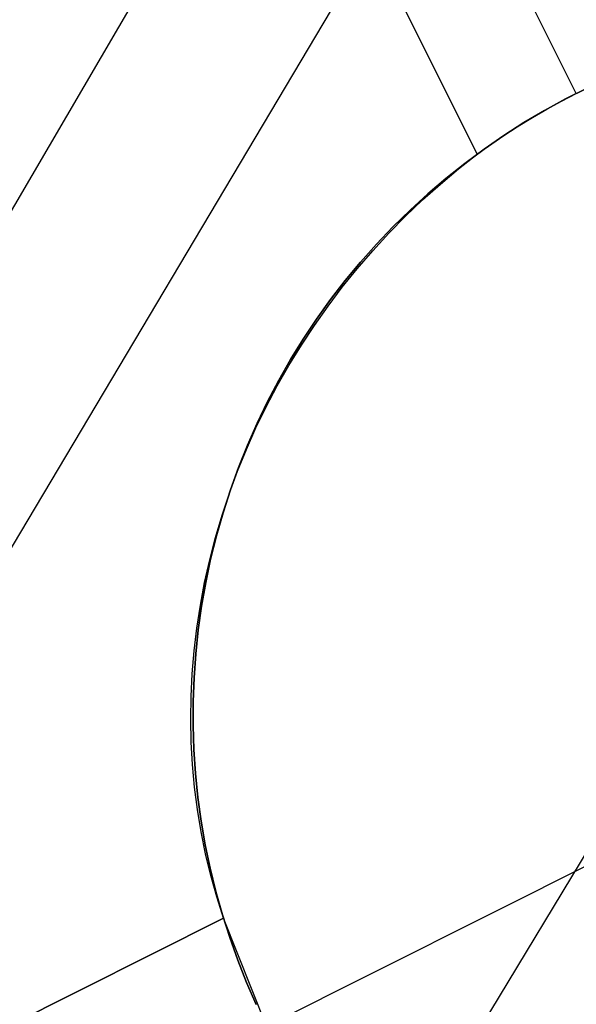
# Model space of a CAD drawing. Header units: millimetres. Extents: x 10802 to 11966, y -167 to 850.
# Tile 76 of 182: x 11314.2 to 11316.61, y 549.17 to 553.42. Entities that reach past the tile are written whole.
import ezdxf

# ---------------------------------------------------------------- set-up
doc = ezdxf.new("R2010")
doc.units = ezdxf.units.MM
doc.layers.add('1', color=7, linetype='Continuous')
doc.layers.add('color', color=7, linetype='Continuous')

msp = doc.modelspace()

# ---------------------------------------------------------------- linework, layer by layer
at = {"layer": '1', "color": 29, "true_color": 0x4d342b}
for p, q in [((11271.5749, 479.8237, 65.5283), (11330.802, 581.0161, 64.5546)), ((11331.6508, 580.5229, 58.5544), (11271.6871, 479.7575, 59.5236)), ((11334.3064, 578.9796, 58.9934), (11273.5533, 478.6563, 59.5375))]:
    msp.add_line(p, q, dxfattribs=at)
at = {"layer": 'color', "color": 254, "true_color": 0xcad1ee}
for p, q in [((11316.6091, 553.1037, -5.3379), (11314.2364, 557.838, -0.0422)), ((11316.1809, 552.8421, 2.0817), (11313.8079, 557.5771, -0.0836)), ((11313.8079, 557.5771, -0.0836), (11316.1809, 552.8421, -5.3799)), ((11314.5093, 556.1775, -1.6491), (11316.1809, 552.8421, -1.6491)), ((11316.6556, 553.1265, -16.3379), (11316.563, 553.0801, -16.3379)), ((11316.563, 553.0801, -6.4207), (11316.6556, 553.1265, -6.4207)), ((11316.563, 553.0801, -16.3379), (11316.4721, 553.0305, -16.3379)), ((11316.4721, 553.0305, -6.4207), (11316.563, 553.0801, -6.4207)), ((11316.4818, 553.036, -5.3413), (11316.545, 553.0706, -5.3388)), ((11316.545, 553.0706, -5.3388), (11316.6091, 553.1037, -5.3379)), ((11316.4721, 553.0305, -16.3379), (11316.3829, 552.9778, -16.3379)), ((11316.3829, 552.9778, -6.4207), (11316.4721, 553.0305, -6.4207)), ((11316.4195, 553, -5.3456), (11316.4818, 553.036, -5.3413)), ((11316.3582, 552.9625, -5.3516), (11316.4195, 553, -5.3456)), ((11316.3829, 552.9778, -16.3379), (11316.2956, 552.9221, -16.3379)), ((11316.2956, 552.9221, -6.4207), (11316.3829, 552.9778, -6.4207)), ((11316.298, 552.9237, -5.3594), (11316.3582, 552.9625, -5.3516)), ((11316.2956, 552.9221, -16.3379), (11316.2103, 552.8634, -16.3379)), ((11316.2103, 552.8634, -6.4207), (11316.2956, 552.9221, -6.4207)), ((11316.2388, 552.8836, -5.3688), (11316.298, 552.9237, -5.3594)), ((11316.2103, 552.8634, -16.3379), (11316.1271, 552.8018, -16.3379)), ((11316.1271, 552.8018, -6.4207), (11316.2103, 552.8634, -6.4207)), ((11316.1809, 552.8421, -5.3799), (11316.2388, 552.8836, -5.3688)), ((11316.1003, 552.7787, 2.0775), (11316.1809, 552.8421, 2.0817)), ((11316.1809, 552.8421, 2.0817), (11316.1809, 552.8421, -5.3799)), ((11316.0217, 552.7127, 2.0747), (11316.1003, 552.7787, 2.0775)), ((11316.1271, 552.8018, -16.3379), (11316.046, 552.7373, -16.3379)), ((11316.046, 552.7373, -6.4207), (11316.1271, 552.8018, -6.4207)), ((11316.046, 552.7373, -16.3379), (11315.9672, 552.6701, -16.3379)), ((11315.9672, 552.6701, -6.4207), (11316.046, 552.7373, -6.4207)), ((11315.9452, 552.6443, 2.0732), (11316.0217, 552.7127, 2.0747)), ((11315.871, 552.5734, 2.0731), (11315.9452, 552.6443, 2.0732)), ((11315.9672, 552.6701, -16.3379), (11315.8908, 552.6002, -16.3379)), ((11315.8908, 552.6002, -6.4207), (11315.9672, 552.6701, -6.4207)), ((11315.8908, 552.6002, -16.3379), (11315.8168, 552.5277, -16.3379)), ((11315.8168, 552.5277, -6.4207), (11315.8908, 552.6002, -6.4207)), ((11315.7991, 552.5001, 2.0744), (11315.871, 552.5734, 2.0731)), ((11315.8168, 552.5277, -16.3379), (11315.7454, 552.4527, -16.3379)), ((11315.7454, 552.4527, -6.4207), (11315.8168, 552.5277, -6.4207)), ((11315.7296, 552.4246, 2.077), (11315.7991, 552.5001, 2.0744)), ((11315.7454, 552.4527, -16.3379), (11315.6766, 552.3753, -16.3379)), ((11315.6766, 552.3753, -6.4207), (11315.7454, 552.4527, -6.4207)), ((11315.6626, 552.3469, 2.0811), (11315.7296, 552.4246, 2.077)), ((11315.5982, 552.2672, 2.0864), (11315.6626, 552.3469, 2.0811)), ((11315.6766, 552.3753, -16.3379), (11315.6105, 552.2956, -16.3379)), ((11315.6105, 552.2956, -6.4207), (11315.6766, 552.3753, -6.4207)), ((11315.5364, 552.1855, 2.0932), (11315.5982, 552.2672, 2.0864)), ((11315.6105, 552.2956, -16.3379), (11315.5472, 552.2136, -16.3379)), ((11315.5472, 552.2136, -6.4207), (11315.6105, 552.2956, -6.4207)), ((11315.4773, 552.102, 2.1013), (11315.5364, 552.1855, 2.0932)), ((11315.5472, 552.2136, -16.3379), (11315.4868, 552.1295, -16.3379)), ((11315.4868, 552.1295, -6.4207), (11315.5472, 552.2136, -6.4207)), ((11315.4211, 552.0167, 2.1107), (11315.4773, 552.102, 2.1013)), ((11315.4868, 552.1295, -16.3379), (11315.4293, 552.0433, -16.3379)), ((11315.4293, 552.0433, -6.4207), (11315.4868, 552.1295, -6.4207)), ((11315.3677, 551.9297, 2.1215), (11315.4211, 552.0167, 2.1107)), ((11315.4293, 552.0433, -16.3379), (11315.3749, 551.9552, -16.3379)), ((11315.3749, 551.9552, -6.4207), (11315.4293, 552.0433, -6.4207)), ((11315.3172, 551.8411, 2.1336), (11315.3677, 551.9297, 2.1215)), ((11315.3749, 551.9552, -16.3379), (11315.3235, 551.8653, -16.3379)), ((11315.3235, 551.8653, -6.4207), (11315.3749, 551.9552, -6.4207)), ((11315.2697, 551.7511, 2.147), (11315.3172, 551.8411, 2.1336)), ((11315.3235, 551.8653, -16.3379), (11315.2752, 551.7737, -16.3379)), ((11315.2752, 551.7737, -6.4207), (11315.3235, 551.8653, -6.4207)), ((11315.2252, 551.6597, 2.1617), (11315.2697, 551.7511, 2.147)), ((11315.2752, 551.7737, -16.3379), (11315.2301, 551.6805, -16.3379)), ((11315.2301, 551.6805, -6.4207), (11315.2752, 551.7737, -6.4207)), ((11315.2301, 551.6805, -16.3379), (11315.1883, 551.5857, -16.3379)), ((11315.1883, 551.5857, -6.4207), (11315.2301, 551.6805, -6.4207)), ((11315.1839, 551.5672, 2.1776), (11315.2252, 551.6597, 2.1617)), ((11315.1883, 551.5857, -16.3379), (11315.1498, 551.4896, -16.3379)), ((11315.1498, 551.4896, -6.4207), (11315.1883, 551.5857, -6.4207)), ((11315.1457, 551.4735, 2.1948), (11315.1839, 551.5672, 2.1776)), ((11315.1107, 551.3787, 2.2133), (11315.1457, 551.4735, 2.1948)), ((11315.1498, 551.4896, -16.3379), (11315.1146, 551.3922, -16.3379)), ((11315.1146, 551.3922, -6.4207), (11315.1498, 551.4896, -6.4207)), ((11315.0789, 551.2831, 2.2329), (11315.1107, 551.3787, 2.2133)), ((11315.1146, 551.3922, -16.3379), (11315.0828, 551.2936, -16.3379)), ((11315.0828, 551.2936, -6.4207), (11315.1146, 551.3922, -6.4207)), ((11315.0504, 551.1867, 2.2537), (11315.0789, 551.2831, 2.2329)), ((11315.0828, 551.2936, -16.3379), (11315.0544, 551.194, -16.3379)), ((11315.0544, 551.194, -6.4207), (11315.0828, 551.2936, -6.4207)), ((11315.0252, 551.0897, 2.2757), (11315.0504, 551.1867, 2.2537)), ((11315.0544, 551.194, -16.3379), (11315.0294, 551.0935, -16.3379)), ((11315.0294, 551.0935, -6.4207), (11315.0544, 551.194, -6.4207)), ((11315.0034, 550.9921, 2.2988), (11315.0252, 551.0897, 2.2757)), ((11315.0294, 551.0935, -16.3379), (11315.008, 550.9922, -16.3379)), ((11315.008, 550.9922, -6.4207), (11315.0294, 551.0935, -6.4207)), ((11314.9849, 550.8941, 2.323), (11315.0034, 550.9921, 2.2988)), ((11315.008, 550.9922, -16.3379), (11314.9901, 550.8902, -16.3379)), ((11314.9901, 550.8902, -6.4207), (11315.008, 550.9922, -6.4207)), ((11314.9698, 550.7957, 2.3483), (11314.9849, 550.8941, 2.323)), ((11314.9901, 550.8902, -16.3379), (11314.9756, 550.7876, -16.3379)), ((11314.9756, 550.7876, -6.4207), (11314.9901, 550.8902, -6.4207)), ((11314.9581, 550.6972, 2.3746), (11314.9698, 550.7957, 2.3483)), ((11314.9756, 550.7876, -16.3379), (11314.9648, 550.6847, -16.3379)), ((11314.9648, 550.6847, -6.4207), (11314.9756, 550.7876, -6.4207)), ((11314.9499, 550.5986, 2.402), (11314.9581, 550.6972, 2.3746)), ((11314.9648, 550.6847, -16.3379), (11314.9575, 550.5813, -16.3379)), ((11314.9575, 550.5813, -6.4207), (11314.9648, 550.6847, -6.4207)), ((11314.945, 550.5001, 2.4303), (11314.9499, 550.5986, 2.402)), ((11314.9575, 550.5813, -16.3379), (11314.9538, 550.4779, -16.3379)), ((11314.9538, 550.4779, -6.4207), (11314.9575, 550.5813, -6.4207)), ((11314.9436, 550.4017, 2.4596), (11314.945, 550.5001, 2.4303)), ((11314.9538, 550.4779, -16.3379), (11314.9536, 550.3743, -16.3379)), ((11314.9536, 550.3743, -6.4207), (11314.9538, 550.4779, -6.4207)), ((11314.9457, 550.3036, 2.4897), (11314.9436, 550.4017, 2.4596)), ((11314.9536, 550.3743, -16.3379), (11314.957, 550.2708, -16.3379)), ((11314.957, 550.2708, -6.4207), (11314.9536, 550.3743, -6.4207)), ((11314.9512, 550.2059, 2.5208), (11314.9457, 550.3036, 2.4897)), ((11314.957, 550.2708, -16.3379), (11314.964, 550.1675, -16.3379)), ((11314.964, 550.1675, -6.4207), (11314.957, 550.2708, -6.4207)), ((11314.9601, 550.1088, 2.5527), (11314.9512, 550.2059, 2.5208)), ((11314.964, 550.1675, -16.3379), (11314.9746, 550.0644, -16.3379)), ((11314.9746, 550.0644, -6.4207), (11314.964, 550.1675, -6.4207)), ((11314.9724, 550.0122, 2.5853), (11314.9601, 550.1088, 2.5527)), ((11314.9746, 550.0644, -16.3379), (11314.9887, 549.9618, -16.3379)), ((11314.9887, 549.9618, -6.4207), (11314.9746, 550.0644, -6.4207)), ((11314.9882, 549.9165, 2.6188), (11314.9724, 550.0122, 2.5853)), ((11314.9887, 549.9618, -16.3379), (11315.0063, 549.8598, -16.3379)), ((11315.0063, 549.8598, -6.4207), (11314.9887, 549.9618, -6.4207)), ((11315.0073, 549.8216, 2.6529), (11314.9882, 549.9165, 2.6188)), ((11315.0063, 549.8598, -16.3379), (11315.0275, 549.7584, -16.3379)), ((11315.0275, 549.7584, -6.4207), (11315.0063, 549.8598, -6.4207)), ((11315.2712, 549.0775, -16.3379), (11316.8357, 549.8616, -16.3379)), ((11315.0298, 549.7277, 2.6878), (11315.0073, 549.8216, 2.6529)), ((11315.0275, 549.7584, -16.3379), (11315.0521, 549.6578, -16.3379)), ((11315.0521, 549.6578, -6.4207), (11315.0275, 549.7584, -6.4207)), ((11315.0556, 549.6349, 2.7232), (11315.0298, 549.7277, 2.6878)), ((11315.0521, 549.6578, -16.3379), (11315.0802, 549.5581, -16.3379)), ((11315.0802, 549.5581, -6.4207), (11315.0521, 549.6578, -6.4207)), ((11315.0847, 549.5433, 2.7593), (11315.0556, 549.6349, 2.7232)), ((11310.5771, 547.2843, 2.0193), (11315.0847, 549.5433, 2.7593)), ((11315.0847, 549.5433, -3.3799), (11310.5771, 547.2843, 1.6621)), ((11315.0847, 549.5433, -0.3103), (11312.3405, 548.168, -0.3103)), ((11315.0802, 549.5581, -16.3379), (11315.1117, 549.4595, -16.3379)), ((11315.1117, 549.4595, -6.4207), (11315.0802, 549.5581, -6.4207)), ((11315.0847, 549.5433, -3.3799), (11315.0847, 549.5433, 2.7593)), ((11315.2712, 549.0775, -3.3379), (11315.0847, 549.5433, -3.3799)), ((11315.1117, 549.4595, -16.3379), (11315.1466, 549.362, -16.3379)), ((11315.1466, 549.362, -6.4207), (11315.1117, 549.4595, -6.4207)), ((11315.1466, 549.362, -16.3379), (11315.1849, 549.2657, -16.3379)), ((11315.1849, 549.2657, -6.4207), (11315.1466, 549.362, -6.4207)), ((11315.1849, 549.2657, -16.3379), (11315.2264, 549.1709, -16.3379)), ((11315.2264, 549.1709, -6.4207), (11315.1849, 549.2657, -6.4207))]:
    msp.add_line(p, q, dxfattribs=at)

doc.saveas('drawing.dxf')
